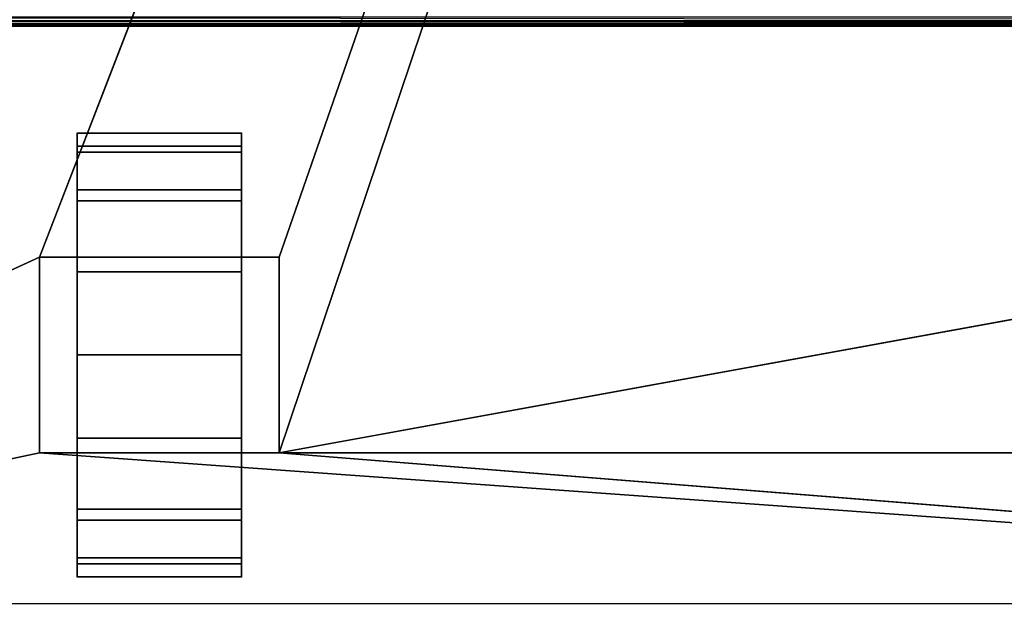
# Model space of a CAD drawing. Header units: millimetres. Extents: x -10 to 414, y -927 to 10.
# Tile 13 of 27: x 110 to 221, y -880 to -815. Entities that reach past the tile are written whole.
import ezdxf

# ---------------------------------------------------------------- set-up
doc = ezdxf.new("R2010")
doc.units = ezdxf.units.MM
doc.header["$MEASUREMENT"] = 0
for name, color, linetype, lineweight in [('0 Misc', 7, 'Continuous', 35), ('10 Raster Images', 7, 'Continuous', 35), ('5 Hatches', 7, 'Continuous', 35)]:
    doc.layers.add(name, color=color, linetype=linetype, lineweight=lineweight)

msp = doc.modelspace()

# ---------------------------------------------------------------- linework, layer by layer
at = {"layer": '0 Misc', "color": 160, "linetype": 'Continuous', "lineweight": 25}
for p, q in [((112.5, -842, 70), (377, -159, 70)), ((139.5, -842, 70), (377, -159, 70)), ((139.5, -864, 70), (377, -159, 70)), ((383, -816, 13), (17, -816, 13)), ((17, -816, 33.5), (383, -816, 33.5)), ((116.75, -832.77, 10.31), (116.75, -829.22, 32.73)), ((116.75, -829.22, 17.27), (116.75, -829.22, 32.73)), ((135.25, -832.77, 39.69), (135.25, -829.22, 17.27)), ((135.25, -829.22, 32.73), (135.25, -829.22, 17.27)), ((116.75, -838.31, 4.77), (116.75, -832.77, 39.69)), ((116.75, -832.77, 10.31), (116.75, -832.77, 39.69)), ((135.25, -838.31, 45.23), (135.25, -832.77, 10.31)), ((135.25, -832.77, 39.69), (135.25, -832.77, 10.31)), ((116.75, -842, 25), (116.75, -838.31, 45.23)), ((116.75, -838.31, 4.77), (116.75, -842, 25)), ((116.75, -838.31, 4.77), (116.75, -838.31, 45.23)), ((135.25, -842, 25), (135.25, -838.31, 4.77)), ((135.25, -842, 47.45), (135.25, -838.31, 4.77)), ((135.25, -838.31, 45.23), (135.25, -838.31, 4.77)), ((23, -883, 70), (112.5, -842, 70)), ((112.5, -842, 70), (112.5, -864, 70)), ((139.5, -842, 70), (112.5, -842, 70)), ((112.5, -842, 25), (112.5, -864, 25)), ((112.5, -842, 70), (112.5, -842, 25)), ((116.75, -842, 25), (112.5, -842, 25)), ((116.75, -842, 25), (112.5, -842, 70)), ((116.75, -842, 47.45), (112.5, -842, 70)), ((135.25, -842, 47.45), (112.5, -842, 70)), ((116.75, -842, 25), (116.75, -842, 47.45)), ((116.75, -864, 25), (116.75, -842, 25)), ((116.75, -842, 47.45), (135.25, -842, 47.45)), ((116.75, -860.73, 1.22), (116.75, -842, 25)), ((116.75, -853), (116.75, -842, 25)), ((116.75, -845.27, 1.22), (116.75, -842, 25)), ((135.25, -842, 47.45), (135.25, -842, 25)), ((135.25, -842, 25), (135.25, -864, 25)), ((139.5, -842, 25), (135.25, -842, 25)), ((135.25, -842, 25), (135.25, -860.73, 1.22)), ((135.25, -842, 25), (135.25, -853)), ((135.25, -842, 25), (135.25, -845.27, 1.22)), ((139.5, -842, 25), (135.25, -842, 47.45)), ((139.5, -842, 70), (135.25, -842, 47.45)), ((139.5, -864, 70), (139.5, -842, 70)), ((139.5, -842, 25), (139.5, -842, 70)), ((139.5, -864, 25), (139.5, -842, 25)), ((139.5, -864, 70), (260.5, -842, 70)), ((116.75, -860.73, 1.22), (116.75, -864, 25)), ((135.25, -867.69, 45.23), (135.25, -860.73, 1.22)), ((135.25, -864, 25), (135.25, -860.73, 1.22)), ((112.5, -864, 70), (23, -883, 70)), ((112.5, -864, 70), (139.5, -864, 70)), ((112.5, -864, 25), (112.5, -864, 70)), ((116.75, -864, 25), (112.5, -864, 25)), ((377, -883, 70), (112.5, -864, 70)), ((112.5, -864, 25), (116.75, -864, 47.45)), ((112.5, -864, 70), (116.75, -864, 47.45)), ((116.75, -864, 47.45), (116.75, -864, 25)), ((135.25, -864, 47.45), (116.75, -864, 47.45)), ((116.75, -867.69, 4.77), (116.75, -864, 47.45)), ((116.75, -867.69, 4.77), (116.75, -864, 25)), ((116.75, -864, 47.45), (139.5, -864, 70)), ((135.25, -864, 25), (135.25, -864, 47.45)), ((139.5, -864, 25), (135.25, -864, 25)), ((135.25, -867.69, 45.23), (135.25, -864, 25)), ((135.25, -864, 25), (139.5, -864, 70)), ((135.25, -864, 47.45), (139.5, -864, 70)), ((139.5, -864, 70), (139.5, -864, 25)), ((377, -883, 70), (139.5, -864, 70)), ((260.5, -864, 70), (139.5, -864, 70)), ((116.75, -873.23, 10.31), (116.75, -867.69, 45.23)), ((116.75, -867.69, 4.77), (116.75, -867.69, 45.23)), ((135.25, -873.23, 39.69), (135.25, -867.69, 4.77)), ((135.25, -867.69, 45.23), (135.25, -867.69, 4.77)), ((116.75, -876.78, 17.27), (116.75, -873.23, 39.69)), ((116.75, -873.23, 10.31), (116.75, -873.23, 39.69)), ((135.25, -876.78, 32.73), (135.25, -873.23, 10.31)), ((135.25, -873.23, 39.69), (135.25, -873.23, 10.31)), ((116.75, -876.78, 17.27), (116.75, -876.78, 32.73)), ((135.25, -876.78, 32.73), (135.25, -876.78, 17.27))]:
    msp.add_line(p, q, dxfattribs=at).dxf.unprotected_set("ltscale", 0)
at = {"layer": '0 Misc', "color": 160, "linetype": 'Continuous', "lineweight": 25, "extrusion": (-1, 0, 0)}
msp.add_arc((853, 25, -116.75), 25, 116.1039, 63.8961, dxfattribs=at).dxf.unprotected_set("ltscale", 0)
at = {"layer": '0 Misc', "color": 160, "linetype": 'Continuous', "lineweight": 25, "extrusion": (1, 0, 0)}
msp.add_arc((-853, 25, 135.25), 25, 116.1039, 63.8961, dxfattribs=at).dxf.unprotected_set("ltscale", 0)
at = {"layer": '0 Misc', "color": 7, "lineweight": 25}
for points in [[(383, -17, 698), (17, -881, 698), (17, -17, 698)], [(17, -881, 698), (383, -17, 698), (383, -881, 698)], [(23, -883, 93), (360.3, -882.9, 93), (23, -159, 93)], [(23, -159, 93), (360.3, -882.9, 93), (360.3, -159.1, 93)], [(377, -159, 70), (23, -883, 70), (23, -159, 70)], [(23, -883, 70), (377, -159, 70), (112.5, -842, 70)], [(112.5, -842, 70), (377, -159, 70), (139.5, -842, 70)], [(139.5, -842, 70), (377, -159, 70), (139.5, -864, 70)], [(139.5, -864, 70), (377, -159, 70), (260.5, -842, 70)], [(116.75, -829.22, 17.27), (116.75, -829.22, 32.73), (116.75, -828, 25)], [(135.25, -829.22, 32.73), (135.25, -829.22, 17.27), (135.25, -828, 25)], [(116.75, -832.77, 10.31), (116.75, -832.77, 39.69), (116.75, -829.22, 32.73)], [(116.75, -832.77, 10.31), (116.75, -829.22, 32.73), (116.75, -829.22, 17.27)], [(135.25, -832.77, 39.69), (135.25, -832.77, 10.31), (135.25, -829.22, 17.27)], [(135.25, -832.77, 39.69), (135.25, -829.22, 17.27), (135.25, -829.22, 32.73)], [(116.75, -838.31, 4.77), (116.75, -838.31, 45.23), (116.75, -832.77, 39.69)], [(116.75, -838.31, 4.77), (116.75, -832.77, 39.69), (116.75, -832.77, 10.31)], [(135.25, -838.31, 45.23), (135.25, -838.31, 4.77), (135.25, -832.77, 10.31)], [(135.25, -838.31, 45.23), (135.25, -832.77, 10.31), (135.25, -832.77, 39.69)], [(116.75, -838.31, 45.23), (116.75, -842, 25), (116.75, -842, 47.45)], [(116.75, -845.27, 1.22), (116.75, -842, 25), (116.75, -838.31, 4.77)], [(116.75, -838.31, 4.77), (116.75, -842, 25), (116.75, -838.31, 45.23)], [(135.25, -842, 25), (135.25, -845.27, 1.22), (135.25, -838.31, 4.77)], [(135.25, -842, 25), (135.25, -838.31, 4.77), (135.25, -842, 47.45)], [(135.25, -842, 47.45), (135.25, -838.31, 4.77), (135.25, -838.31, 45.23)], [(112.5, -864, 70), (23, -883, 70), (112.5, -842, 70)], [(112.5, -842, 70), (116.75, -842, 25), (112.5, -842, 25)], [(116.75, -842, 25), (112.5, -842, 70), (116.75, -842, 47.45)], [(116.75, -842, 47.45), (112.5, -842, 70), (135.25, -842, 47.45)], [(139.5, -842, 70), (135.25, -842, 47.45), (112.5, -842, 70)], [(116.75, -860.73, 1.22), (116.75, -864, 25), (116.75, -842, 25)], [(116.75, -860.73, 1.22), (116.75, -842, 25), (116.75, -853)], [(116.75, -853), (116.75, -842, 25), (116.75, -845.27, 1.22)], [(135.25, -864, 25), (135.25, -860.73, 1.22), (135.25, -842, 25)], [(135.25, -842, 25), (135.25, -860.73, 1.22), (135.25, -853)], [(135.25, -842, 25), (135.25, -853), (135.25, -845.27, 1.22)], [(135.25, -842, 47.45), (139.5, -842, 25), (135.25, -842, 25)], [(139.5, -842, 25), (135.25, -842, 47.45), (139.5, -842, 70)], [(260.5, -864, 70), (139.5, -864, 70), (260.5, -842, 70)], [(116.75, -867.69, 4.77), (116.75, -864, 25), (116.75, -860.73, 1.22)], [(135.25, -867.69, 45.23), (135.25, -867.69, 4.77), (135.25, -860.73, 1.22)], [(135.25, -867.69, 45.23), (135.25, -860.73, 1.22), (135.25, -864, 25)], [(23, -883, 70), (112.5, -864, 70), (377, -883, 70)], [(377, -883, 70), (112.5, -864, 70), (139.5, -864, 70)], [(116.75, -864, 47.45), (112.5, -864, 25), (116.75, -864, 25)], [(112.5, -864, 25), (116.75, -864, 47.45), (112.5, -864, 70)], [(112.5, -864, 70), (116.75, -864, 47.45), (139.5, -864, 70)], [(116.75, -867.69, 4.77), (116.75, -867.69, 45.23), (116.75, -864, 47.45)], [(116.75, -867.69, 4.77), (116.75, -864, 47.45), (116.75, -864, 25)], [(135.25, -864, 47.45), (139.5, -864, 70), (116.75, -864, 47.45)], [(135.25, -867.69, 45.23), (135.25, -864, 25), (135.25, -864, 47.45)], [(139.5, -864, 70), (135.25, -864, 25), (139.5, -864, 25)], [(135.25, -864, 25), (139.5, -864, 70), (135.25, -864, 47.45)], [(377, -883, 70), (139.5, -864, 70), (260.5, -864, 70)], [(116.75, -873.23, 10.31), (116.75, -873.23, 39.69), (116.75, -867.69, 45.23)], [(116.75, -873.23, 10.31), (116.75, -867.69, 45.23), (116.75, -867.69, 4.77)], [(135.25, -873.23, 39.69), (135.25, -873.23, 10.31), (135.25, -867.69, 4.77)], [(135.25, -873.23, 39.69), (135.25, -867.69, 4.77), (135.25, -867.69, 45.23)], [(116.75, -876.78, 17.27), (116.75, -876.78, 32.73), (116.75, -873.23, 39.69)], [(116.75, -876.78, 17.27), (116.75, -873.23, 39.69), (116.75, -873.23, 10.31)], [(135.25, -876.78, 32.73), (135.25, -876.78, 17.27), (135.25, -873.23, 10.31)], [(135.25, -876.78, 32.73), (135.25, -873.23, 10.31), (135.25, -873.23, 39.69)], [(116.75, -876.78, 32.73), (116.75, -876.78, 17.27), (116.75, -878, 25)], [(135.25, -876.78, 17.27), (135.25, -876.78, 32.73), (135.25, -878, 25)]]:
    msp.add_3dface(points, dxfattribs=at)
for points, invisible_edges in [([(359.5, -883, 451), (40.5, -159, 451), (40.5, -883, 451)], 1), ([(359.5, -883, 451), (359.5, -159, 451), (40.5, -159, 451)], 12), ([(40.5, -883, 428), (359.5, -159, 428), (359.5, -883, 428)], 1), ([(40.5, -883, 428), (40.5, -159, 428), (359.5, -159, 428)], 12), ([(16, -815, 12), (383.62, -815.38, 12.08), (16.38, -815.38, 12.08)], 1), ([(16, -815, 12), (384, -815, 12), (383.62, -815.38, 12.08)], 1), ([(383.29, -815.71, 12.29), (16.38, -815.38, 12.08), (383.62, -815.38, 12.08)], 2), ([(383.29, -815.71, 12.29), (16.71, -815.71, 12.29), (16.38, -815.38, 12.08)], 12), ([(383.17, -815.83, 12.44), (16.71, -815.71, 12.29), (383.29, -815.71, 12.29)], 2), ([(383.17, -815.83, 12.44), (16.83, -815.83, 12.44), (16.71, -815.71, 12.29)], 12), ([(383, -815, 34.5), (17, -815.38, 34.42), (383, -815.38, 34.42)], 1), ([(383, -815, 34.5), (17, -815, 34.5), (17, -815.38, 34.42)], 12), ([(17, -815.71, 34.21), (383, -815.38, 34.42), (17, -815.38, 34.42)], 1), ([(17, -815.71, 34.21), (383, -815.71, 34.21), (383, -815.38, 34.42)], 12), ([(17, -815.92, 33.88), (383, -815.71, 34.21), (17, -815.71, 34.21)], 1), ([(17, -815.92, 33.88), (383, -815.92, 33.88), (383, -815.71, 34.21)], 12), ([(383.08, -815.92, 12.62), (16.83, -815.83, 12.44), (383.17, -815.83, 12.44)], 2), ([(383.08, -815.92, 12.62), (16.92, -815.92, 12.62), (16.83, -815.83, 12.44)], 12), ([(383.02, -815.98, 12.8), (16.92, -815.92, 12.62), (383.08, -815.92, 12.62)], 2), ([(383.02, -815.98, 12.8), (16.98, -815.98, 12.8), (16.92, -815.92, 12.62)], 12), ([(383, -816, 13), (16.98, -815.98, 12.8), (383.02, -815.98, 12.8)], 2), ([(383, -816, 13), (17, -816, 13), (16.98, -815.98, 12.8)], 12), ([(17, -816, 33.5), (383, -815.92, 33.88), (17, -815.92, 33.88)], 1), ([(17, -816, 33.5), (383, -816, 33.5), (383, -815.92, 33.88)], 12), ([(17, -816, 33.5), (383, -816, 13), (383, -816, 33.5)], 1), ([(17, -816, 33.5), (17, -816, 13), (383, -816, 13)], 12), ([(135.25, -829.5, 33.52), (116.75, -828.02, 24.1), (116.75, -829.5, 33.52)], 1), ([(135.25, -829.5, 33.52), (135.25, -828.02, 24.1), (116.75, -828.02, 24.1)], 12), ([(135.25, -828.02, 24.1), (116.75, -830.17, 14.81), (116.75, -828.02, 24.1)], 1), ([(135.25, -828.02, 24.1), (135.25, -830.17, 14.81), (116.75, -830.17, 14.81)], 12), ([(135.25, -834.4, 41.7), (116.75, -829.5, 33.52), (116.75, -834.4, 41.7)], 1), ([(135.25, -834.4, 41.7), (135.25, -829.5, 33.52), (116.75, -829.5, 33.52)], 12), ([(135.25, -830.17, 14.81), (116.75, -835.64, 7.01), (116.75, -830.17, 14.81)], 1), ([(135.25, -830.17, 14.81), (135.25, -835.64, 7.01), (116.75, -835.64, 7.01)], 12), ([(135.25, -842, 47.45), (116.75, -834.4, 41.7), (116.75, -842, 47.45)], 1), ([(135.25, -842, 47.45), (135.25, -834.4, 41.7), (116.75, -834.4, 41.7)], 12), ([(135.25, -835.64, 7.01), (116.75, -843.64, 1.82), (116.75, -835.64, 7.01)], 1), ([(135.25, -835.64, 7.01), (135.25, -843.64, 1.82), (116.75, -843.64, 1.82)], 12), ([(112.5, -842, 70), (112.5, -864, 25), (112.5, -864, 70)], 1), ([(112.5, -842, 70), (112.5, -842, 25), (112.5, -864, 25)], 12), ([(116.75, -864, 25), (112.5, -842, 25), (116.75, -842, 25)], 1), ([(116.75, -864, 25), (112.5, -864, 25), (112.5, -842, 25)], 12), ([(135.25, -842, 25), (139.5, -864, 25), (135.25, -864, 25)], 1), ([(135.25, -842, 25), (139.5, -842, 25), (139.5, -864, 25)], 12), ([(139.5, -864, 70), (139.5, -842, 25), (139.5, -842, 70)], 1), ([(139.5, -864, 70), (139.5, -864, 25), (139.5, -842, 25)], 12), ([(116.75, -843.64, 1.82), (135.25, -853), (116.75, -853)], 1), ([(116.75, -843.64, 1.82), (135.25, -843.64, 1.82), (135.25, -853)], 12), ([(116.75, -853), (135.25, -862.36, 1.82), (116.75, -862.36, 1.82)], 1), ([(116.75, -853), (135.25, -853), (135.25, -862.36, 1.82)], 12), ([(135.25, -862.36, 1.82), (116.75, -870.36, 7.01), (116.75, -862.36, 1.82)], 1), ([(135.25, -862.36, 1.82), (135.25, -870.36, 7.01), (116.75, -870.36, 7.01)], 12), ([(135.25, -871.6, 41.7), (116.75, -864, 47.45), (116.75, -871.6, 41.7)], 1), ([(135.25, -871.6, 41.7), (135.25, -864, 47.45), (116.75, -864, 47.45)], 12), ([(135.25, -870.36, 7.01), (116.75, -875.83, 14.81), (116.75, -870.36, 7.01)], 1), ([(135.25, -870.36, 7.01), (135.25, -875.83, 14.81), (116.75, -875.83, 14.81)], 12), ([(135.25, -876.5, 33.52), (116.75, -871.6, 41.7), (116.75, -876.5, 33.52)], 1), ([(135.25, -876.5, 33.52), (135.25, -871.6, 41.7), (116.75, -871.6, 41.7)], 12), ([(135.25, -875.83, 14.81), (116.75, -877.98, 24.1), (116.75, -875.83, 14.81)], 1), ([(135.25, -875.83, 14.81), (135.25, -877.98, 24.1), (116.75, -877.98, 24.1)], 12), ([(116.75, -877.98, 24.1), (135.25, -876.5, 33.52), (116.75, -876.5, 33.52)], 1), ([(116.75, -877.98, 24.1), (135.25, -877.98, 24.1), (135.25, -876.5, 33.52)], 12)]:
    msp.add_3dface(points, dxfattribs=dict(at, invisible_edges=invisible_edges))
at = {"layer": '10 Raster Images', "color": 160, "linetype": 'Continuous', "lineweight": 25}
for p, q in [((116.75, -829.22, 17.27), (116.75, -828, 25)), ((116.75, -828, 25), (116.75, -829.22, 32.73)), ((135.25, -829.22, 32.73), (135.25, -828, 25)), ((135.25, -828, 25), (135.25, -829.22, 17.27)), ((116.75, -829.22, 32.73), (116.75, -832.77, 39.69)), ((116.75, -832.77, 10.31), (116.75, -829.22, 17.27)), ((135.25, -829.22, 17.27), (135.25, -832.77, 10.31)), ((135.25, -832.77, 39.69), (135.25, -829.22, 32.73)), ((116.75, -832.77, 39.69), (116.75, -838.31, 45.23)), ((116.75, -838.31, 4.77), (116.75, -832.77, 10.31)), ((135.25, -832.77, 10.31), (135.25, -838.31, 4.77)), ((135.25, -838.31, 45.23), (135.25, -832.77, 39.69)), ((116.75, -838.31, 45.23), (116.75, -842, 47.45)), ((116.75, -845.27, 1.22), (116.75, -838.31, 4.77)), ((135.25, -838.31, 4.77), (135.25, -845.27, 1.22)), ((135.25, -842, 47.45), (135.25, -838.31, 45.23)), ((112.5, -842, 70), (139.5, -842, 70)), ((112.5, -864, 70), (112.5, -842, 70)), ((112.5, -842, 70), (112.5, -842, 25)), ((112.5, -842, 25), (116.75, -842, 25)), ((139.5, -842, 70), (112.5, -842, 70)), ((116.75, -842, 47.45), (116.75, -842, 25)), ((116.75, -842, 25), (116.75, -864, 25)), ((116.75, -842, 25), (116.75, -842, 47.45)), ((116.75, -842, 47.45), (135.25, -842, 47.45)), ((135.25, -864, 25), (135.25, -842, 25)), ((135.25, -842, 25), (135.25, -842, 47.45)), ((135.25, -842, 47.45), (135.25, -842, 25)), ((135.25, -842, 25), (139.5, -842, 25)), ((139.5, -842, 70), (139.5, -864, 70)), ((139.5, -842, 25), (139.5, -842, 70)), ((116.75, -853), (116.75, -845.27, 1.22)), ((135.25, -845.27, 1.22), (135.25, -853)), ((116.75, -860.73, 1.22), (116.75, -853)), ((135.25, -853), (135.25, -860.73, 1.22)), ((116.75, -867.69, 4.77), (116.75, -860.73, 1.22)), ((135.25, -860.73, 1.22), (135.25, -867.69, 4.77)), ((139.5, -864, 70), (112.5, -864, 70)), ((116.75, -864, 25), (112.5, -864, 25)), ((112.5, -864, 25), (112.5, -864, 70)), ((112.5, -864, 70), (139.5, -864, 70)), ((116.75, -864, 47.45), (116.75, -867.69, 45.23)), ((116.75, -864, 25), (116.75, -864, 47.45)), ((135.25, -864, 47.45), (116.75, -864, 47.45)), ((116.75, -864, 47.45), (116.75, -864, 25)), ((135.25, -867.69, 45.23), (135.25, -864, 47.45)), ((135.25, -864, 47.45), (135.25, -864, 25)), ((139.5, -864, 25), (135.25, -864, 25)), ((135.25, -864, 25), (135.25, -864, 47.45)), ((139.5, -864, 70), (139.5, -864, 25)), ((116.75, -867.69, 45.23), (116.75, -873.23, 39.69)), ((116.75, -873.23, 10.31), (116.75, -867.69, 4.77)), ((135.25, -867.69, 4.77), (135.25, -873.23, 10.31)), ((135.25, -873.23, 39.69), (135.25, -867.69, 45.23)), ((116.75, -873.23, 39.69), (116.75, -876.78, 32.73)), ((116.75, -876.78, 17.27), (116.75, -873.23, 10.31)), ((135.25, -873.23, 10.31), (135.25, -876.78, 17.27)), ((135.25, -876.78, 32.73), (135.25, -873.23, 39.69)), ((116.75, -876.78, 32.73), (116.75, -878, 25)), ((116.75, -878, 25), (116.75, -876.78, 17.27)), ((135.25, -876.78, 17.27), (135.25, -878, 25)), ((135.25, -878, 25), (135.25, -876.78, 32.73))]:
    msp.add_line(p, q, dxfattribs=at).dxf.unprotected_set("ltscale", 0)
at = {"layer": '5 Hatches', "color": 7, "lineweight": 25}
for points, invisible_edges in [([(399, -899, 720), (1, -1, 720), (1, -899, 720)], 1), ([(399, -899, 720), (399, -1, 720), (1, -1, 720)], 12)]:
    msp.add_3dface(points, dxfattribs=dict(at, invisible_edges=invisible_edges))

doc.saveas('drawing.dxf')
